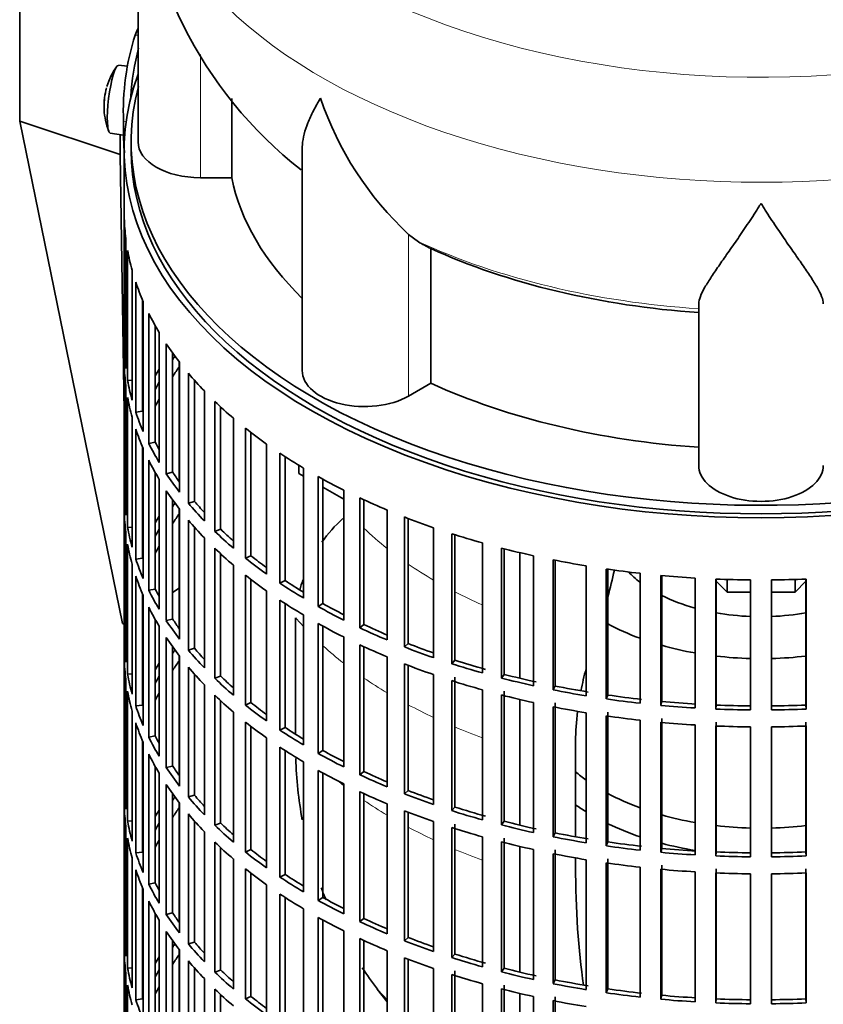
# Model space of a CAD drawing. Header units: millimetres. Extents: x 148 to 904, y -3991 to 2524.
# Tile 4 of 29: x 678 to 794, y -3855 to -3713. Entities that reach past the tile are written whole.
import ezdxf

# ---------------------------------------------------------------- set-up
doc = ezdxf.new("R2010")
doc.units = ezdxf.units.MM
for name, color, linetype in [('M5X8_UNI7687', 7, 'Continuous'), ('VSI134_DIFFUSORE', 7, 'Continuous'), ('VSI134_FILTRO_A', 7, 'Continuous'), ('VSI134_GIUNTO_8×', 7, 'Continuous'), ('VSI134_SUPPORTO_', 7, 'Continuous'), ('VSI134_TERMINALE', 7, 'Continuous')]:
    doc.layers.add(name, color=color, linetype=linetype)

# ---------------------------------------------------------------- blocks, each defined once
blk = doc.blocks.new('SE4')
at = {"layer": 'M5X8_UNI7687', "color": 7, "linetype": 'Continuous', "lineweight": 35}
for p, q in [((693.73, -3719.37), (692.42, -3719.24)), ((691.22, -3729.03), (693.14, -3729.32))]:
    blk.add_line(p, q, dxfattribs=at)
for start, end in [(144.9873, 163.3043), (166.4722, 175.0433), (182.7249, 201.02)]:
    blk.add_arc((700.33, -3725.18), 10, start, end, dxfattribs=at)
for centre, major_axis, ratio, start_param, end_param in [((691.82, -3724.14), (0.6, 4.89), 0.169759, 0.004788, 3.136805), ((700.35, -3725.09), (9.78, -2.08), 0.810411, 3.076577, 3.120069), ((700.32, -3725.31), (9.94, -1.06), 0.589949, 3.115062, 3.229621), ((698.81, -3723.19), (-7.36, -5.62), 0.747167, 5.690056, 5.839748)]:
    blk.add_ellipse(centre, major_axis=major_axis, ratio=ratio, start_param=start_param, end_param=end_param, dxfattribs=at)
at = {"layer": 'VSI134_DIFFUSORE', "color": 7, "linetype": 'Continuous', "lineweight": 35}
for p, q in [((695.24, -3687.24), (695.24, -3730.29)), ((708.77, -3735.49), (708.77, -3724.03)), ((718.96, -3731.2), (718.96, -3763.36)), ((704.24, -3735.49), (708.77, -3735.49)), ((735.75, -3744.74), (734.33, -3743.69)), ((737.53, -3765.19), (737.53, -3745.71)), ((776.24, -3777.06), (776.24, -3753.71)), ((734.33, -3767.04), (737.53, -3765.19))]:
    blk.add_line(p, q, dxfattribs=at)
at = {"layer": 'VSI134_DIFFUSORE', "color": 4, "linetype": 'Continuous', "lineweight": 9}
for p, q in [((704.24, -3735.49), (704.24, -3717.7)), ((734.33, -3767.04), (734.33, -3743.69))]:
    blk.add_line(p, q, dxfattribs=at)
at = {"layer": 'VSI134_DIFFUSORE', "color": 7, "linetype": 'Continuous', "lineweight": 35}
for centre, radius, start, end in [((756.49, -3686.24), 61.12, 180.9494, 231.9463), ((766.83, -3708.73), 47.73, 198.6373, 227.0857), ((743.66, -3732.35), 14.7, 237.4509, 245.3566)]:
    blk.add_arc(centre, radius, start, end, dxfattribs=at)
at = {"layer": 'VSI134_DIFFUSORE', "color": 4, "linetype": 'Continuous', "lineweight": 9}
for centre, major_axis, start_param, end_param in [((785.24, -3671.52), (85.67, 0), 2.809493, 6.283185), ((785.24, -3684.28), (-89.83, 0), 0, 3.209836), ((785.24, -3708.82), (-79.5, 0), 0.898849, 1.457346)]:
    blk.add_ellipse(centre, major_axis=major_axis, ratio=0.57735, start_param=start_param, end_param=end_param, dxfattribs=at)
at = {"layer": 'VSI134_DIFFUSORE', "color": 7, "linetype": 'Continuous', "lineweight": 35}
for centre, major_axis, start_param, end_param in [((704.24, -3730.29), (9, 0), 3.141593, 4.712389), ((785.24, -3730.29), (-77, 0), 0.117151, 0.534109), ((785.24, -3710.82), (-77, 0), 0.902549, 1.453645), ((727.96, -3763.36), (9, 0), 3.141593, 5.497787), ((785.24, -3730.29), (-77, 0), 0.902549, 1.453645), ((785.24, -3777.06), (-9, 0), 0, 3.141593)]:
    blk.add_ellipse(centre, major_axis=major_axis, ratio=0.57735, start_param=start_param, end_param=end_param, dxfattribs=at)
for points, knots in [([(718.96, -3731.22), (718.96, -3731.06), (718.97, -3730.9), (719.05, -3729.72), (719.34, -3728.67), (720.01, -3727), (720.27, -3726.42), (720.73, -3725.53), (720.89, -3725.23), (721.14, -3724.77), (721.28, -3724.54), (721.41, -3724.3), (721.5, -3724.15), (721.55, -3724.07), (721.6, -3723.99)], [0.4600931, 0.4600931, 0.4600931, 0.4600931, 0.5, 0.5, 0.75, 0.75, 0.875, 0.875, 0.9375, 0.9375, 0.96875, 0.984375, 0.984375, 1, 1, 1, 1]), ([(785.24, -3739.21), (785.11, -3739.42), (784.97, -3739.63), (784.71, -3740.05), (784.57, -3740.26), (784.18, -3740.88), (783.91, -3741.28), (783.13, -3742.47), (782.61, -3743.24), (781.6, -3744.71), (781.1, -3745.43), (780.15, -3746.78), (779.7, -3747.42), (778.86, -3748.64), (778.46, -3749.22), (777.92, -3750.04), (777.75, -3750.31), (777.43, -3750.82), (777.27, -3751.07), (776.86, -3751.79), (776.64, -3752.23), (776.33, -3753.03), (776.24, -3753.39), (776.24, -3753.71)], [0, 0, 0, 0, 0.03125, 0.03125, 0.0625, 0.0625, 0.125, 0.125, 0.25, 0.25, 0.375, 0.375, 0.5, 0.5, 0.625, 0.625, 0.6875, 0.6875, 0.75, 0.75, 0.875, 0.875, 1, 1, 1, 1]), ([(794.24, -3753.71), (794.24, -3753.39), (794.15, -3753.03), (793.84, -3752.23), (793.61, -3751.79), (793.2, -3751.08), (793.05, -3750.83), (792.73, -3750.31), (792.56, -3750.04), (792.02, -3749.22), (791.62, -3748.65), (790.78, -3747.42), (790.32, -3746.78), (789.38, -3745.43), (788.88, -3744.72), (787.87, -3743.24), (787.35, -3742.48), (786.56, -3741.28), (786.3, -3740.88), (785.9, -3740.26), (785.77, -3740.05), (785.5, -3739.63), (785.37, -3739.42), (785.24, -3739.21)], [0, 0, 0, 0, 0.125, 0.125, 0.25, 0.25, 0.3125, 0.3125, 0.375, 0.375, 0.5, 0.5, 0.625, 0.625, 0.75, 0.75, 0.875, 0.875, 0.9375, 0.9375, 0.96875, 0.96875, 1, 1, 1, 1])]:
    blk.add_open_spline(points, degree=3, knots=knots, dxfattribs=at)
at = {"layer": 'VSI134_FILTRO_A', "color": 7, "linetype": 'Continuous', "lineweight": 35}
for p, q in [((693.24, -3731.52), (693.24, -3895.64)), ((693.25, -3741.37), (693.25, -3760.15)), ((693.47, -3744.26), (693.47, -3763.04)), ((693.73, -3746), (693.73, -3764.78)), ((694.38, -3748.86), (694.38, -3767.64)), ((694.91, -3750.58), (694.91, -3769.36)), ((695.89, -3753.16), (695.89, -3769.24)), ((695.99, -3753.4), (695.99, -3772.18)), ((696.78, -3755.09), (696.78, -3773.87)), ((697.73, -3756.9), (697.73, -3773.7)), ((698.28, -3757.84), (698.28, -3776.62)), ((693.47, -3760.15), (693.25, -3760.15)), ((699.32, -3759.49), (699.32, -3778.27)), ((700.24, -3760.83), (700.24, -3778.04)), ((693.25, -3762.6), (693.25, -3781.38)), ((701.23, -3762.15), (701.23, -3780.93)), ((702.51, -3763.74), (702.51, -3782.52)), ((693.47, -3765.49), (693.47, -3784.27)), ((694.38, -3764.73), (693.73, -3764.78)), ((703.4, -3764.76), (703.4, -3782.25)), ((693.73, -3767.23), (693.73, -3786.01)), ((704.82, -3766.3), (704.82, -3785.08)), ((706.33, -3767.81), (706.33, -3786.59)), ((707.17, -3768.61), (707.17, -3786.28)), ((694.38, -3770.09), (694.38, -3788.87)), ((695.89, -3769.24), (694.91, -3769.36)), ((709.02, -3770.25), (709.02, -3789.03)), ((694.91, -3771.81), (694.91, -3790.59)), ((710.75, -3771.68), (710.75, -3790.46)), ((711.55, -3772.3), (711.55, -3790.11)), ((695.89, -3774.39), (695.89, -3790.47)), ((697.73, -3773.7), (696.78, -3773.87)), ((713.8, -3773.97), (713.8, -3792.75)), ((695.99, -3774.63), (695.99, -3793.41)), ((715.74, -3775.31), (715.74, -3794.09)), ((716.48, -3775.79), (716.48, -3793.7)), ((696.78, -3776.32), (696.78, -3795.1)), ((697.73, -3778.13), (697.73, -3794.93)), ((700.24, -3778.04), (699.32, -3778.27)), ((719.12, -3777.44), (719.12, -3796.22)), ((721.26, -3778.67), (721.26, -3797.45)), ((698.28, -3779.07), (698.28, -3797.85)), ((721.94, -3779.05), (721.94, -3797.03)), ((693.47, -3781.38), (693.25, -3781.38)), ((699.32, -3780.72), (699.32, -3799.49)), ((724.95, -3780.62), (724.95, -3799.4)), ((700.24, -3782.05), (700.24, -3799.27)), ((703.4, -3782.25), (702.51, -3782.52)), ((727.27, -3781.75), (727.27, -3800.53)), ((727.88, -3782.03), (727.88, -3800.07)), ((693.25, -3783.83), (693.25, -3802.61)), ((701.23, -3783.38), (701.23, -3802.16)), ((731.24, -3783.5), (731.24, -3802.28)), ((702.51, -3784.97), (702.51, -3803.75)), ((733.72, -3784.51), (733.72, -3803.29)), ((734.25, -3784.71), (734.25, -3802.8)), ((693.47, -3786.72), (693.47, -3805.5)), ((694.38, -3785.96), (693.73, -3786.01)), ((703.4, -3785.99), (703.4, -3803.48)), ((707.17, -3786.28), (706.33, -3786.59)), ((737.93, -3786.06), (737.93, -3804.84)), ((740.56, -3786.93), (740.56, -3805.71)), ((741.02, -3787.08), (741.02, -3805.2)), ((693.73, -3788.46), (693.73, -3807.24)), ((704.82, -3787.53), (704.82, -3806.31)), ((744.99, -3788.26), (744.99, -3807.04)), ((706.33, -3789.04), (706.33, -3807.82)), ((707.17, -3789.84), (707.17, -3807.51)), ((711.55, -3790.11), (710.75, -3790.46)), ((747.73, -3789), (747.73, -3807.78)), ((748.12, -3789.1), (748.12, -3807.25)), ((752.35, -3790.11), (752.35, -3808.89)), ((694.38, -3791.32), (694.38, -3810.1)), ((695.89, -3790.47), (694.91, -3790.59)), ((709.02, -3791.48), (709.02, -3810.26)), ((755.2, -3790.71), (755.2, -3809.49)), ((755.5, -3790.77), (755.5, -3808.93)), ((710.75, -3792.91), (710.75, -3811.69)), ((759.97, -3791.57), (759.97, -3810.35)), ((762.89, -3792.03), (762.89, -3810.81)), ((763.11, -3792.06), (763.11, -3810.24)), ((767.77, -3792.65), (767.77, -3811.43)), ((770.76, -3792.95), (770.76, -3811.73)), ((770.89, -3792.97), (770.89, -3811.16)), ((694.91, -3793.04), (694.91, -3811.82)), ((711.55, -3793.53), (711.55, -3811.34)), ((716.48, -3793.7), (715.74, -3794.09)), ((775.71, -3793.33), (775.71, -3812.11)), ((778.73, -3793.48), (778.73, -3812.26)), ((778.77, -3793.49), (778.77, -3811.69)), ((783.72, -3793.61), (783.72, -3812.39)), ((786.75, -3793.61), (786.75, -3812.39)), ((791.7, -3793.49), (791.7, -3811.69)), ((791.75, -3793.48), (791.75, -3812.26)), ((695.89, -3795.61), (695.89, -3811.7)), ((697.73, -3794.93), (696.78, -3795.1)), ((713.8, -3795.2), (713.8, -3813.98)), ((695.99, -3795.86), (695.99, -3814.64)), ((715.74, -3796.54), (715.74, -3815.32)), ((716.48, -3797.02), (716.48, -3814.93)), ((721.94, -3797.03), (721.26, -3797.45)), ((696.78, -3797.55), (696.78, -3816.33)), ((719.12, -3798.67), (719.12, -3817.44)), ((697.73, -3799.35), (697.73, -3816.15)), ((700.24, -3799.27), (699.32, -3799.49)), ((721.26, -3799.9), (721.26, -3818.68)), ((727.88, -3800.07), (727.27, -3800.53)), ((698.28, -3800.3), (698.28, -3819.08)), ((721.94, -3800.28), (721.94, -3818.26)), ((693.47, -3802.61), (693.25, -3802.61)), ((699.32, -3801.94), (699.32, -3820.72)), ((724.95, -3801.85), (724.95, -3820.63)), ((734.25, -3802.8), (733.72, -3803.29)), ((700.24, -3803.28), (700.24, -3820.5)), ((703.4, -3803.48), (702.51, -3803.75)), ((727.27, -3802.98), (727.27, -3821.75)), ((727.88, -3803.26), (727.88, -3821.3)), ((693.25, -3805.06), (693.25, -3823.84)), ((701.23, -3804.61), (701.23, -3823.39)), ((731.24, -3804.73), (731.24, -3823.51)), ((733.72, -3805.74), (733.72, -3824.51)), ((741.02, -3805.2), (740.56, -3805.71)), ((694.38, -3807.19), (693.73, -3807.24)), ((702.51, -3806.2), (702.51, -3824.97)), ((734.25, -3805.94), (734.25, -3824.03)), ((693.47, -3807.95), (693.47, -3826.72)), ((703.4, -3807.22), (703.4, -3824.71)), ((707.17, -3807.51), (706.33, -3807.82)), ((737.93, -3807.29), (737.93, -3826.07)), ((740.56, -3808.16), (740.56, -3826.94)), ((741.02, -3807.65), (741.02, -3826.43)), ((748.12, -3807.25), (747.73, -3807.78)), ((693.73, -3809.69), (693.73, -3828.47)), ((704.82, -3808.76), (704.82, -3827.54)), ((744.99, -3809.49), (744.99, -3828.27)), ((748.12, -3809.7), (748.12, -3828.48)), ((755.5, -3808.93), (755.2, -3809.49)), ((706.33, -3810.27), (706.33, -3829.05)), ((707.17, -3811.07), (707.17, -3828.74)), ((711.55, -3811.34), (710.75, -3811.69)), ((747.73, -3810.23), (747.73, -3829.01)), ((752.35, -3811.34), (752.35, -3830.12)), ((755.5, -3811.38), (755.5, -3830.16)), ((763.11, -3810.24), (762.89, -3810.81)), ((770.89, -3811.16), (770.76, -3811.73)), ((694.38, -3812.55), (694.38, -3831.33)), ((695.89, -3811.7), (694.91, -3811.82)), ((709.02, -3812.7), (709.02, -3831.48)), ((755.2, -3811.93), (755.2, -3830.71)), ((759.97, -3812.8), (759.97, -3831.58)), ((763.11, -3812.69), (763.11, -3831.47)), ((778.77, -3811.69), (778.73, -3812.26)), ((791.7, -3811.69), (791.75, -3812.26)), ((694.91, -3814.27), (694.91, -3833.05)), ((710.75, -3814.14), (710.75, -3832.92)), ((762.89, -3813.26), (762.89, -3832.03)), ((767.77, -3813.88), (767.77, -3832.66)), ((770.76, -3814.18), (770.76, -3832.96)), ((770.89, -3813.61), (770.89, -3832.39)), ((778.77, -3814.14), (778.77, -3832.92)), ((791.7, -3814.14), (791.7, -3832.92)), ((711.55, -3814.76), (711.55, -3832.56)), ((716.48, -3814.93), (715.74, -3815.32)), ((775.71, -3814.56), (775.71, -3833.34)), ((778.73, -3814.71), (778.73, -3833.49)), ((783.72, -3814.84), (783.72, -3833.62)), ((786.75, -3814.84), (786.75, -3833.62)), ((791.75, -3814.71), (791.75, -3833.49)), ((695.89, -3816.84), (695.89, -3832.92)), ((695.99, -3817.09), (695.99, -3835.87)), ((697.73, -3816.15), (696.78, -3816.33)), ((713.8, -3816.43), (713.8, -3835.21)), ((715.74, -3817.77), (715.74, -3836.55)), ((716.48, -3818.25), (716.48, -3836.16)), ((721.94, -3818.26), (721.26, -3818.68)), ((696.78, -3818.78), (696.78, -3837.56)), ((719.12, -3819.89), (719.12, -3838.67)), ((697.73, -3820.58), (697.73, -3837.38)), ((700.24, -3820.5), (699.32, -3820.72)), ((721.26, -3821.13), (721.26, -3839.91)), ((727.88, -3821.3), (727.27, -3821.75)), ((698.28, -3821.53), (698.28, -3840.31)), ((721.94, -3821.5), (721.94, -3839.48)), ((693.47, -3823.84), (693.25, -3823.84)), ((699.32, -3823.17), (699.32, -3841.95)), ((724.95, -3823.08), (724.95, -3841.86)), ((727.27, -3824.2), (727.27, -3842.98)), ((734.25, -3824.03), (733.72, -3824.51)), ((700.24, -3824.51), (700.24, -3841.73)), ((703.4, -3824.71), (702.51, -3824.97)), ((727.88, -3824.49), (727.88, -3842.53)), ((693.25, -3826.29), (693.25, -3845.07)), ((701.23, -3825.84), (701.23, -3844.62)), ((731.24, -3825.96), (731.24, -3844.74)), ((733.72, -3826.96), (733.72, -3845.74)), ((741.02, -3826.43), (740.56, -3826.94)), ((694.38, -3828.42), (693.73, -3828.47)), ((702.51, -3827.42), (702.51, -3846.2)), ((703.4, -3828.45), (703.4, -3845.94)), ((734.25, -3827.17), (734.25, -3845.26)), ((737.93, -3828.52), (737.93, -3847.29)), ((748.12, -3828.48), (747.73, -3829.01)), ((693.47, -3829.17), (693.47, -3847.95)), ((707.17, -3828.74), (706.33, -3829.05)), ((740.56, -3829.39), (740.56, -3848.17)), ((741.02, -3828.88), (741.02, -3847.66)), ((693.73, -3830.92), (693.73, -3849.7)), ((704.82, -3829.99), (704.82, -3848.76)), ((744.99, -3830.72), (744.99, -3849.5)), ((748.12, -3830.93), (748.12, -3849.71)), ((755.5, -3830.16), (755.2, -3830.71)), ((706.33, -3831.5), (706.33, -3850.28)), ((707.17, -3832.3), (707.17, -3849.97)), ((711.55, -3832.56), (710.75, -3832.92)), ((747.73, -3831.46), (747.73, -3850.24)), ((752.35, -3832.57), (752.35, -3851.35)), ((755.5, -3832.61), (755.5, -3851.39)), ((763.11, -3831.47), (762.89, -3832.03)), ((770.89, -3832.39), (770.76, -3832.96)), ((694.38, -3833.78), (694.38, -3852.56)), ((695.89, -3832.92), (694.91, -3833.05)), ((709.02, -3833.93), (709.02, -3852.71)), ((755.2, -3833.16), (755.2, -3851.94)), ((759.97, -3834.03), (759.97, -3852.81)), ((763.11, -3833.92), (763.11, -3852.7)), ((778.77, -3832.92), (778.73, -3833.49)), ((791.7, -3832.92), (791.75, -3833.49)), ((694.91, -3835.5), (694.91, -3854.28)), ((710.75, -3835.37), (710.75, -3854.14)), ((762.89, -3834.48), (762.89, -3853.26)), ((767.77, -3835.11), (767.77, -3853.89)), ((770.76, -3835.41), (770.76, -3854.19)), ((770.89, -3834.84), (770.89, -3853.62)), ((778.77, -3835.36), (778.77, -3854.14)), ((791.7, -3835.36), (791.7, -3854.14)), ((711.55, -3835.99), (711.55, -3853.79)), ((716.48, -3836.16), (715.74, -3836.55)), ((775.71, -3835.79), (775.71, -3854.57)), ((778.73, -3835.94), (778.73, -3854.72)), ((783.72, -3836.07), (783.72, -3854.85)), ((786.75, -3836.07), (786.75, -3854.85)), ((791.75, -3835.94), (791.75, -3854.72)), ((695.89, -3838.07), (695.89, -3854.15)), ((695.99, -3838.32), (695.99, -3857.1)), ((697.73, -3837.38), (696.78, -3837.56)), ((713.8, -3837.66), (713.8, -3856.44)), ((715.74, -3838.99), (715.74, -3857.77)), ((716.48, -3839.48), (716.48, -3857.38)), ((721.94, -3839.48), (721.26, -3839.91)), ((696.78, -3840.01), (696.78, -3858.79)), ((719.12, -3841.12), (719.12, -3859.9)), ((697.73, -3841.81), (697.73, -3858.61)), ((698.28, -3842.76), (698.28, -3861.54)), ((700.24, -3841.73), (699.32, -3841.95)), ((721.26, -3842.36), (721.26, -3861.14)), ((721.94, -3842.73), (721.94, -3860.71)), ((727.88, -3842.53), (727.27, -3842.98)), ((693.47, -3845.06), (693.25, -3845.07)), ((699.32, -3844.4), (699.32, -3863.18)), ((724.95, -3844.31), (724.95, -3863.09)), ((727.27, -3845.43), (727.27, -3864.21)), ((734.25, -3845.26), (733.72, -3845.74)), ((700.24, -3845.74), (700.24, -3862.96)), ((703.4, -3845.94), (702.51, -3846.2)), ((727.88, -3845.72), (727.88, -3863.75)), ((693.25, -3847.52), (693.25, -3866.3)), ((701.23, -3847.07), (701.23, -3865.85)), ((731.24, -3847.19), (731.24, -3865.97)), ((733.72, -3848.19), (733.72, -3866.97)), ((734.25, -3848.4), (734.25, -3866.49)), ((741.02, -3847.66), (740.56, -3848.17)), ((694.38, -3849.65), (693.73, -3849.7)), ((702.51, -3848.65), (702.51, -3867.43)), ((703.4, -3849.68), (703.4, -3867.17)), ((737.93, -3849.74), (737.93, -3868.52)), ((748.12, -3849.71), (747.73, -3850.24)), ((693.47, -3850.4), (693.47, -3869.18)), ((704.82, -3851.21), (704.82, -3869.99)), ((707.17, -3849.97), (706.33, -3850.28)), ((740.56, -3850.62), (740.56, -3869.4)), ((741.02, -3850.11), (741.02, -3868.89)), ((693.73, -3852.14), (693.73, -3870.92)), ((706.33, -3852.73), (706.33, -3871.51)), ((744.99, -3851.95), (744.99, -3870.73)), ((747.73, -3852.69), (747.73, -3871.47)), ((748.12, -3852.16), (748.12, -3870.94)), ((755.5, -3851.39), (755.2, -3851.94)), ((763.11, -3852.7), (762.89, -3853.26)), ((695.89, -3854.15), (694.91, -3854.28)), ((707.17, -3853.52), (707.17, -3871.2)), ((711.55, -3853.79), (710.75, -3854.14)), ((752.35, -3853.79), (752.35, -3872.57)), ((755.5, -3853.84), (755.5, -3872.62)), ((770.89, -3853.62), (770.76, -3854.19)), ((778.77, -3854.14), (778.73, -3854.72)), ((791.7, -3854.14), (791.75, -3854.72)), ((755.2, -3854.39), (755.2, -3873.17))]:
    blk.add_line(p, q, dxfattribs=at)
for centre, major_axis, start_param, end_param in [((785.24, -3731.52), (-92, 0), -0.208894, 3.350487), ((785.24, -3731.52), (-91, 0), 0, 3.141593), ((785.24, -3740.5), (-92, 0), 0.016456, 0.07081), ((785.24, -3740.5), (-92, 0), 0.103722, 0.158077), ((785.24, -3740.5), (-92, 0), 0.190989, 0.245343), ((785.24, -3740.5), (-92, 0), 0.278255, 0.33261), ((785.24, -3759.28), (-92, 0), 0.016456, 0.07081), ((785.24, -3740.5), (-92, 0), 0.365522, 0.419876), ((785.24, -3780.51), (-91, 0), -0.374965, -0.365223), ((785.24, -3761.73), (-92, 0), 0.016456, 0.07081), ((785.24, -3782.96), (-91, 0), -0.394539, -0.365223), ((785.24, -3780.51), (-92, 0), -0.33261, -0.313806), ((785.24, -3740.5), (-92, 0), 0.452788, 0.507143), ((785.24, -3759.28), (-92, 0), 0.103722, 0.158077), ((785.24, -3780.51), (-91, 0), -0.299174, -0.277957), ((785.24, -3761.73), (-92, 0), 0.103722, 0.158077), ((785.24, -3782.96), (-91, 0), -0.299174, -0.277957), ((785.24, -3740.5), (-92, 0), 0.540055, 0.594409), ((785.24, -3759.28), (-92, 0), 0.190989, 0.245343), ((785.24, -3761.73), (-92, 0), 0.190989, 0.245343), ((785.24, -3740.5), (-92, 0), 0.627321, 0.681676), ((785.24, -3759.28), (-92, 0), 0.278255, 0.33261), ((785.24, -3759.28), (-91, 0), 0.277957, 0.299174), ((785.24, -3740.5), (-92, 0), 0.714588, 0.768942), ((785.24, -3761.73), (-92, 0), 0.278255, 0.33261), ((785.24, -3759.28), (-92, 0), 0.365522, 0.419876), ((785.24, -3759.28), (-91, 0), 0.365223, 0.394539), ((785.24, -3740.5), (-92, 0), 0.801854, 0.856209), ((785.24, -3780.51), (-92, 0), 0.016456, 0.07081), ((785.24, -3761.73), (-92, 0), 0.365522, 0.419876), ((785.24, -3801.74), (-91, 0), -0.374965, -0.365223), ((785.24, -3759.28), (-92, 0), 0.452788, 0.507143), ((785.24, -3759.28), (-91, 0), 0.45249, 0.486998), ((785.24, -3740.5), (-92, 0), 0.889121, 0.943475), ((785.24, -3782.96), (-92, 0), 0.016456, 0.07081), ((785.24, -3801.74), (-92, 0), -0.33261, -0.313806), ((785.24, -3804.19), (-91, 0), -0.394539, -0.365223), ((785.24, -3761.73), (-92, 0), 0.452788, 0.507143), ((785.24, -3740.5), (-92, 0), 0.976387, 1.030742), ((785.24, -3780.51), (-92, 0), 0.103722, 0.158077), ((785.24, -3801.74), (-91, 0), -0.299174, -0.277957), ((785.24, -3759.28), (-92, 0), 0.540055, 0.594409), ((785.24, -3759.28), (-91, 0), 0.539756, 0.577951), ((785.24, -3740.5), (-92, 0), 1.063654, 1.118008), ((785.24, -3782.96), (-92, 0), 0.103722, 0.158077), ((785.24, -3804.19), (-91, 0), -0.299174, -0.277957), ((785.24, -3761.73), (-92, 0), 0.540055, 0.594409), ((785.24, -3759.28), (-91, 0), 0.627022, 0.668018), ((785.24, -3740.5), (-92, 0), 1.15092, 1.205275), ((785.24, -3780.51), (-92, 0), 0.190989, 0.245343), ((785.24, -3759.28), (-92, 0), 0.627321, 0.681676), ((785.24, -3740.5), (-92, 0), 1.238186, 1.292541), ((785.24, -3761.73), (-92, 0), 0.627321, 0.681676), ((785.24, -3740.5), (-92, 0), 1.325453, 1.379807), ((785.24, -3740.5), (-92, 0), 1.412719, 1.467074), ((785.24, -3782.96), (-92, 0), 0.190989, 0.245343), ((785.24, -3759.28), (-92, 0), 0.714588, 0.768942), ((785.24, -3759.28), (-91, 0), 0.714289, 0.757518), ((785.24, -3740.5), (-92, 0), 1.499986, 1.55434), ((785.24, -3740.5), (92, 0), 4.728845, 4.783199), ((785.24, -3780.51), (-92, 0), 0.278255, 0.33261), ((785.24, -3780.51), (-91, 0), 0.277957, 0.299174), ((785.24, -3761.73), (-92, 0), 0.714588, 0.768942), ((785.24, -3759.28), (-91, 0), 0.801555, 0.846635), ((785.24, -3782.96), (-92, 0), 0.278255, 0.33261), ((785.24, -3759.28), (-92, 0), 0.801854, 0.856209), ((785.24, -3780.51), (-92, 0), 0.365522, 0.419876), ((785.24, -3780.51), (-91, 0), 0.365223, 0.394539), ((785.24, -3761.73), (-92, 0), 0.801854, 0.856209), ((785.24, -3759.28), (-91, 0), 0.888822, 0.935485), ((785.24, -3759.28), (-92, 0), 0.889121, 0.943475), ((785.24, -3801.74), (-92, 0), 0.016456, 0.07081), ((785.24, -3782.96), (-92, 0), 0.365522, 0.419876), ((785.24, -3759.28), (-91, 0), 0.976088, 1.024141), ((785.24, -3822.97), (-91, 0), -0.374965, -0.365223), ((785.24, -3780.51), (-92, 0), 0.452788, 0.507143), ((785.24, -3780.51), (-91, 0), 0.45249, 0.486998), ((785.24, -3761.73), (-92, 0), 0.889121, 0.943475), ((785.24, -3759.28), (-92, 0), 0.976387, 1.030742), ((785.24, -3804.19), (-92, 0), 0.016456, 0.07081), ((785.24, -3822.97), (-92, 0), -0.33261, -0.313806), ((785.24, -3825.42), (-91, 0), -0.394539, -0.365223), ((785.24, -3761.73), (-92, 0), 0.976387, 1.030742), ((785.24, -3759.28), (-92, 0), 1.063654, 1.118008), ((785.24, -3759.28), (-91, 0), 1.063355, 1.118307), ((785.24, -3782.96), (-92, 0), 0.452788, 0.507143), ((785.24, -3801.74), (-92, 0), 0.103722, 0.158077), ((785.24, -3822.97), (-91, 0), -0.299174, -0.277957), ((785.24, -3780.51), (-92, 0), 0.540055, 0.594409), ((785.24, -3780.51), (-91, 0), 0.539756, 0.577951), ((785.24, -3761.73), (-92, 0), 1.063654, 1.118008), ((785.24, -3759.28), (-92, 0), 1.15092, 1.205275), ((785.24, -3759.28), (-91, 0), 1.150621, 1.205573), ((785.24, -3804.19), (-92, 0), 0.103722, 0.158077), ((785.24, -3825.42), (-91, 0), -0.299174, -0.277957), ((785.24, -3759.28), (-92, 0), 1.238186, 1.292541), ((785.24, -3759.28), (-91, 0), 1.237888, 1.29284), ((785.24, -3782.96), (-92, 0), 0.540055, 0.594409), ((785.24, -3780.51), (-91, 0), 0.627022, 0.668018), ((785.24, -3761.73), (-92, 0), 1.15092, 1.205275), ((785.24, -3759.28), (-92, 0), 1.325453, 1.379807), ((785.24, -3759.28), (-91, 0), 1.325154, 1.380106), ((785.24, -3759.28), (-91, 0), 1.412421, 1.467373), ((785.24, -3801.74), (-92, 0), 0.190989, 0.245343), ((785.24, -3780.51), (-92, 0), 0.627321, 0.681676), ((785.24, -3761.73), (-92, 0), 1.238186, 1.292541), ((785.24, -3759.28), (-92, 0), 1.412719, 1.467074), ((785.24, -3759.28), (-92, 0), 1.499986, 1.55434), ((785.24, -3759.28), (-91, 0), 1.499687, 1.554639), ((785.24, -3759.28), (91, 0), 4.728546, 4.783498), ((785.24, -3759.28), (92, 0), 4.728845, 4.783199), ((785.24, -3804.19), (-92, 0), 0.190989, 0.245343), ((785.24, -3782.96), (-92, 0), 0.627321, 0.681676), ((785.24, -3761.73), (-92, 0), 1.325453, 1.379807), ((785.24, -3761.73), (-92, 0), 1.412719, 1.467074), ((785.24, -3780.51), (-92, 0), 0.714588, 0.768942), ((785.24, -3780.51), (-91, 0), 0.714289, 0.757518), ((785.24, -3761.73), (-92, 0), 1.499986, 1.55434), ((785.24, -3761.73), (92, 0), 4.728845, 4.783199), ((785.24, -3801.74), (-92, 0), 0.278255, 0.33261), ((785.24, -3801.74), (-91, 0), 0.277957, 0.299174), ((785.24, -3782.96), (-92, 0), 0.714588, 0.768942), ((785.24, -3780.51), (-91, 0), 0.801555, 0.846635), ((785.24, -3804.19), (-92, 0), 0.278255, 0.33261), ((785.24, -3780.51), (-92, 0), 0.801854, 0.856209), ((785.24, -3801.74), (-92, 0), 0.365522, 0.419876), ((785.24, -3801.74), (-91, 0), 0.365223, 0.394539), ((785.24, -3782.96), (-92, 0), 0.801854, 0.856209), ((785.24, -3780.51), (-91, 0), 0.888822, 0.935485), ((785.24, -3780.51), (-92, 0), 0.889121, 0.943475), ((785.24, -3822.97), (-92, 0), 0.016456, 0.07081), ((785.24, -3804.19), (-92, 0), 0.365522, 0.419876), ((785.24, -3782.96), (-92, 0), 0.889121, 0.943475), ((785.24, -3780.51), (-91, 0), 0.976088, 1.024141), ((785.24, -3844.2), (-91, 0), -0.374965, -0.365223), ((785.24, -3801.74), (-92, 0), 0.452788, 0.507143), ((785.24, -3801.74), (-91, 0), 0.45249, 0.486998), ((785.24, -3780.51), (-92, 0), 0.976387, 1.030742), ((785.24, -3825.42), (-92, 0), 0.016456, 0.07081), ((785.24, -3844.2), (-92, 0), -0.33261, -0.313806), ((785.24, -3846.65), (-91, 0), -0.394539, -0.365223), ((785.24, -3782.96), (-92, 0), 0.976387, 1.030742), ((785.24, -3780.51), (-92, 0), 1.063654, 1.118008), ((785.24, -3780.51), (-91, 0), 1.063355, 1.118307), ((785.24, -3822.97), (-92, 0), 0.103722, 0.158077), ((785.24, -3804.19), (-92, 0), 0.452788, 0.507143), ((785.24, -3780.51), (-91, 0), 1.150621, 1.205573), ((785.24, -3844.2), (-91, 0), -0.299174, -0.277957), ((785.24, -3801.74), (-92, 0), 0.540055, 0.594409), ((785.24, -3801.74), (-91, 0), 0.539756, 0.577951), ((785.24, -3782.96), (-92, 0), 1.063654, 1.118008), ((785.24, -3780.51), (-92, 0), 1.15092, 1.205275), ((785.24, -3825.42), (-92, 0), 0.103722, 0.158077), ((785.24, -3846.65), (-91, 0), -0.299174, -0.277957), ((785.24, -3780.51), (-92, 0), 1.238186, 1.292541), ((785.24, -3780.51), (-91, 0), 1.237888, 1.29284), ((785.24, -3804.19), (-92, 0), 0.540055, 0.594409), ((785.24, -3801.74), (-91, 0), 0.627022, 0.668018), ((785.24, -3782.96), (-92, 0), 1.15092, 1.205275), ((785.24, -3780.51), (-92, 0), 1.325453, 1.379807), ((785.24, -3780.51), (-91, 0), 1.325154, 1.380106), ((785.24, -3780.51), (-91, 0), 1.412421, 1.467373), ((785.24, -3822.97), (-92, 0), 0.190989, 0.245343), ((785.24, -3801.74), (-92, 0), 0.627321, 0.681676), ((785.24, -3782.96), (-92, 0), 1.238186, 1.292541), ((785.24, -3780.51), (-92, 0), 1.412719, 1.467074), ((785.24, -3780.51), (-92, 0), 1.499986, 1.55434), ((785.24, -3780.51), (-91, 0), 1.499687, 1.554639), ((785.24, -3780.51), (91, 0), 4.728546, 4.783498), ((785.24, -3780.51), (92, 0), 4.728845, 4.783199), ((785.24, -3825.42), (-92, 0), 0.190989, 0.245343), ((785.24, -3804.19), (-92, 0), 0.627321, 0.681676), ((785.24, -3782.96), (-92, 0), 1.325453, 1.379807), ((785.24, -3782.96), (-92, 0), 1.412719, 1.467074), ((785.24, -3801.74), (-92, 0), 0.714588, 0.768942), ((785.24, -3801.74), (-91, 0), 0.714289, 0.757518), ((785.24, -3782.96), (-92, 0), 1.499986, 1.55434), ((785.24, -3782.96), (92, 0), 4.728845, 4.783199), ((785.24, -3822.97), (-92, 0), 0.278255, 0.33261), ((785.24, -3822.97), (-91, 0), 0.277957, 0.299174), ((785.24, -3804.19), (-92, 0), 0.714588, 0.768942), ((785.24, -3801.74), (-92, 0), 0.801854, 0.856209), ((785.24, -3801.74), (-91, 0), 0.801555, 0.846635), ((785.24, -3825.42), (-92, 0), 0.278255, 0.33261), ((785.24, -3822.97), (-92, 0), 0.365522, 0.419876), ((785.24, -3822.97), (-91, 0), 0.365223, 0.394539), ((785.24, -3804.19), (-92, 0), 0.801854, 0.856209), ((785.24, -3801.74), (-91, 0), 0.888822, 0.935485), ((785.24, -3801.74), (-92, 0), 0.889121, 0.943475), ((785.24, -3844.2), (-92, 0), 0.016456, 0.07081), ((785.24, -3825.42), (-92, 0), 0.365522, 0.419876), ((785.24, -3804.19), (-92, 0), 0.889121, 0.943475), ((785.24, -3801.74), (-91, 0), 0.976088, 1.024141), ((785.24, -3865.42), (-91, 0), -0.374965, -0.365223), ((785.24, -3822.97), (-92, 0), 0.452788, 0.507143), ((785.24, -3822.97), (-91, 0), 0.45249, 0.486998), ((785.24, -3801.74), (-92, 0), 0.976387, 1.030742), ((785.24, -3846.65), (-92, 0), 0.016456, 0.07081), ((785.24, -3865.42), (-92, 0), -0.33261, -0.313806), ((785.24, -3867.87), (-91, 0), -0.394539, -0.365223), ((785.24, -3804.19), (-92, 0), 0.976387, 1.030742), ((785.24, -3801.74), (-92, 0), 1.063654, 1.118008), ((785.24, -3801.74), (-91, 0), 1.063355, 1.118307), ((785.24, -3844.2), (-92, 0), 0.103722, 0.158077), ((785.24, -3825.42), (-92, 0), 0.452788, 0.507143), ((785.24, -3801.74), (-91, 0), 1.150621, 1.205573), ((785.24, -3865.42), (-91, 0), -0.299174, -0.277957), ((785.24, -3822.97), (-92, 0), 0.540055, 0.594409), ((785.24, -3822.97), (-91, 0), 0.539756, 0.577951), ((785.24, -3804.19), (-92, 0), 1.063654, 1.118008), ((785.24, -3801.74), (-92, 0), 1.15092, 1.205275), ((785.24, -3846.65), (-92, 0), 0.103722, 0.158077), ((785.24, -3867.87), (-91, 0), -0.299174, -0.277957), ((785.24, -3825.42), (-92, 0), 0.540055, 0.594409), ((785.24, -3804.19), (-92, 0), 1.15092, 1.205275), ((785.24, -3801.74), (-92, 0), 1.238186, 1.292541), ((785.24, -3801.74), (-91, 0), 1.237888, 1.29284), ((785.24, -3801.74), (-91, 0), 1.325154, 1.380106), ((785.24, -3822.97), (-92, 0), 0.627321, 0.681676), ((785.24, -3822.97), (-91, 0), 0.627022, 0.668018), ((785.24, -3801.74), (-92, 0), 1.325453, 1.379807), ((785.24, -3801.74), (-91, 0), 1.412421, 1.467373), ((785.24, -3801.74), (-91, 0), 1.499687, 1.554639), ((785.24, -3801.74), (91, 0), 4.728546, 4.783498), ((785.24, -3844.2), (-92, 0), 0.190989, 0.245343), ((785.24, -3804.19), (-92, 0), 1.238186, 1.292541), ((785.24, -3801.74), (-92, 0), 1.412719, 1.467074), ((785.24, -3801.74), (-92, 0), 1.499986, 1.55434), ((785.24, -3801.74), (92, 0), 4.728845, 4.783199)]:
    blk.add_ellipse(centre, major_axis=major_axis, ratio=0.57735, start_param=start_param, end_param=end_param, dxfattribs=at)
at = {"layer": 'VSI134_GIUNTO_8×', "color": 7, "linetype": 'Continuous', "lineweight": 35}
for centre, major_axis, start_param, end_param in [((785.24, -3786.22), (-22, 0), 0.512266, 0.653708), ((785.24, -3786.22), (-22, 0), 0.860097, 1.12301), ((785.24, -3786.22), (-22, 0), 1.272507, 1.501929), ((785.24, -3786.22), (-22, 0), 1.639664, 1.869086), ((785.24, -3786.22), (-32.5, 0), 0.821803, 1.003487), ((785.24, -3786.22), (-32.5, 0), 1.113415, 1.273341), ((785.24, -3786.22), (-32.5, 0), 1.370522, 1.524199), ((785.24, -3786.22), (-32.5, 0), 1.617394, 1.771071), ((785.24, -3810.72), (-32.5, 0), 0.601935, 0.680034), ((785.24, -3810.72), (-32.5, 0), 0.821803, 1.003487), ((785.24, -3813.55), (34.5, 0), 3.823362, 3.890437), ((785.24, -3810.72), (-32.5, 0), 1.113415, 1.273341), ((785.24, -3813.55), (34.5, 0), 4.016029, 4.181601), ((785.24, -3810.72), (-32.5, 0), 1.370522, 1.524199), ((785.24, -3810.72), (-32.5, 0), 1.617394, 1.771071), ((785.24, -3813.55), (34.5, 0), 4.283346, 4.432658)]:
    blk.add_ellipse(centre, major_axis=major_axis, ratio=0.57735, start_param=start_param, end_param=end_param, dxfattribs=at)
at = {"layer": 'VSI134_SUPPORTO_', "color": 7, "linetype": 'Continuous', "lineweight": 35}
for p, q in [((694.24, -3730.29), (694.24, -3731.52)), ((701.16, -3779.39), (701.16, -3762.07)), ((718.48, -3778.22), (718.48, -3777.05)), ((719.12, -3778.59), (718.48, -3778.22)), ((724.95, -3781.95), (721.94, -3780.22)), ((701.16, -3800.61), (701.16, -3783.3)), ((750.41, -3807.82), (750.41, -3789.66)), ((780.33, -3795.36), (778.77, -3793.8)), ((780.33, -3795.36), (780.33, -3793.54)), ((790.15, -3795.36), (790.15, -3793.54)), ((791.7, -3793.8), (790.15, -3795.36)), ((783.72, -3795.36), (780.33, -3795.36)), ((790.15, -3795.36), (786.75, -3795.36)), ((718.01, -3799.08), (718.01, -3815.92)), ((701.16, -3821.84), (701.16, -3804.53)), ((750.41, -3829.05), (750.41, -3810.89)), ((758.45, -3830.72), (758.45, -3816.85)), ((701.16, -3843.07), (701.16, -3825.76)), ((750.41, -3850.28), (750.41, -3832.12)), ((758.45, -3834.9), (758.45, -3833.77)), ((701.16, -3864.3), (701.16, -3846.99)), ((729.8, -3852.73), (731.24, -3854.57)), ((750.41, -3871.51), (750.41, -3853.35))]:
    blk.add_line(p, q, dxfattribs=at)
for centre, radius, start, end in [((738.88, -3800.21), 20.9, 132.2885, 144.8366), ((738.88, -3800.21), 20.9, 161.6046, 165.7625), ((775.57, -3817.81), 57.56, 181.5895, 190.4957), ((775.57, -3817.81), 57.56, 200.6285, 202.5098), ((775.57, -3817.81), 57.56, 213.6, 217.3447)]:
    blk.add_arc(centre, radius, start, end, dxfattribs=at)
for centre, major_axis, ratio, start_param, end_param in [((785.24, -3730.29), (91, 0), 0.57735, 2.989131, 6.283185), ((753.09, -3791.06), (8.14, 34.04), 0.31246, 4.639612, 4.753819), ((764.19, -3808.85), (3.49, 14.59), 0.31246, 1.479895, 1.698732), ((764.19, -3808.85), (3.49, 14.59), 0.31246, -4.378668, -4.059125), ((792.89, -3786.9), (-20.93, -87.53), 0.31246, -0.917533, -0.65805)]:
    blk.add_ellipse(centre, major_axis=major_axis, ratio=ratio, start_param=start_param, end_param=end_param, dxfattribs=at)
at = {"layer": 'VSI134_SUPPORTO_', "color": 4, "linetype": 'Continuous', "lineweight": 9}
for centre, major_axis, start_param, end_param in [((785.24, -3766.58), (-66.6, 0), 0.533057, 0.625209), ((785.24, -3766.58), (-66.6, 0), 0.698932, 0.780897), ((785.24, -3766.58), (-66.6, 0), 0.844673, 0.921885), ((785.24, -3779.88), (-75, 0), 0.459415, 0.491682), ((785.24, -3779.88), (-75, 0), 0.566131, 0.63707), ((785.24, -3779.88), (-75, 0), 0.70007, 0.766956), ((785.24, -3779.88), (-75, 0), 0.823319, 0.888301), ((785.24, -3779.88), (-75, 0), 0.94022, 1.004352), ((785.24, -3797.56), (-75, 0), 0.618187, 0.63707), ((785.24, -3797.56), (-75, 0), 0.70007, 0.766956), ((785.24, -3797.56), (-75, 0), 0.823319, 0.888301), ((785.24, -3797.56), (-75, 0), 0.94022, 1.004352), ((785.24, -3836.35), (-62.27, 0), 0.473078, 0.521266)]:
    blk.add_ellipse(centre, major_axis=major_axis, ratio=0.57735, start_param=start_param, end_param=end_param, dxfattribs=at)
at = {"layer": 'VSI134_TERMINALE', "color": 7, "linetype": 'Continuous', "lineweight": 35}
for p, q in [((678.14, -3700.04), (678.14, -3727.33)), ((692.67, -3732.14), (678.14, -3727.33)), ((693, -3799.92), (678.14, -3727.33)), ((693.14, -3727.33), (693.14, -3728.97)), ((692.67, -3732.14), (692.67, -3729.25)), ((693.24, -3769.32), (692.67, -3732.14)), ((701.16, -3794.78), (700.24, -3795.44)), ((695.99, -3798.48), (695.89, -3798.56)), ((693, -3799.92), (693.24, -3800))]:
    blk.add_line(p, q, dxfattribs=at)
at = {"layer": 'VSI134_TERMINALE', "color": 4, "linetype": 'Continuous', "lineweight": 9}
for p, q in [((694.82, -3714.88), (695.24, -3714.91)), ((693.14, -3727.33), (693.52, -3727.37)), ((693.34, -3728.98), (693.14, -3728.97))]:
    blk.add_line(p, q, dxfattribs=at)
at = {"layer": 'VSI134_TERMINALE', "color": 7, "linetype": 'Continuous', "lineweight": 35}
for centre, radius, start, end in [((730.18, -3725.99), 37.07, 162.5529, 182.0785), ((732.56, -3726.27), 38.45, 165.7136, 176.2429)]:
    blk.add_arc(centre, radius, start, end, dxfattribs=at)
blk.add_ellipse((785.24, -3727.44), major_axis=(-93, 0), ratio=0.57735, start_param=-0.254688, end_param=-0.236132, dxfattribs=at)
blk.add_open_spline([(693.3, -3731.87), (693.3, -3731.86), (693.29, -3731.84), (693.27, -3731.7), (693.23, -3731.41), (693.2, -3731.07), (693.18, -3730.71), (693.17, -3730.51), (693.15, -3729.9), (693.14, -3729.45), (693.14, -3728.97)], degree=3, knots=[0.6809686, 0.6809686, 0.6809686, 0.6809686, 0.6875, 0.6875, 0.75, 0.8125, 0.8125, 0.875, 0.875, 1, 1, 1, 1], dxfattribs=at)

msp = doc.modelspace()

# ---------------------------------------------------------------- block references
msp.add_blockref('SE4', (0, 0))

doc.saveas('drawing.dxf')
